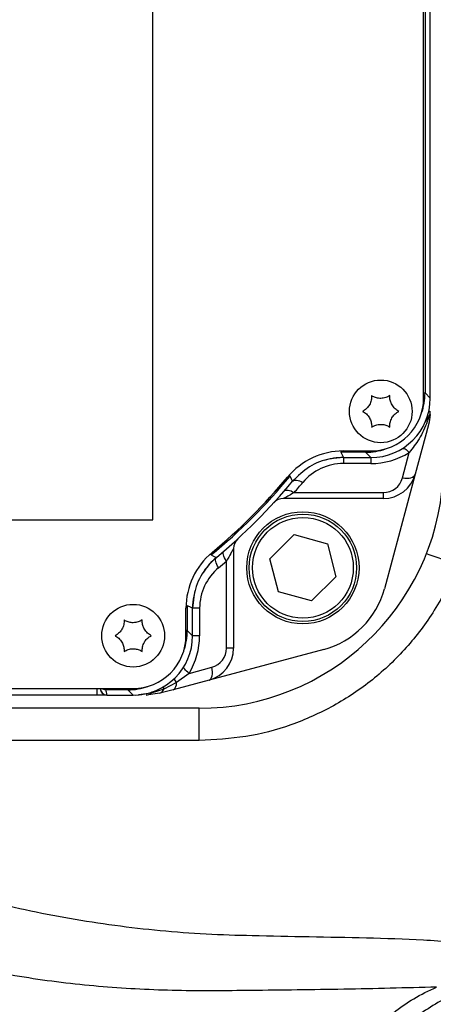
# Model space of a CAD drawing. Extents: x 0 to 16820, y 0 to 11880.
# Tile 13 of 77: x 8324 to 8386, y 6051 to 6200. Entities that reach past the tile are written whole.
import ezdxf

# ---------------------------------------------------------------- set-up
doc = ezdxf.new("R2010")
doc.units = 0
doc.header["$LTSCALE"] = 20
doc.layers.get('0').update_dxf_attribs({"linetype": 'CONTINUOUS'})
doc.styles.add('SLDTEXTSTYLE0', font='TXT', dxfattribs={"width": 0.605})
doc.dimstyles.new('SLDDIMSTYLE1', dxfattribs={"dimtxt": 100, "dimasz": 100, "dimexe": 0, "dimexo": 0.0625, "dimgap": 25, "dimtad": 1, "dimdec": 4, "dimlfac": 20, "dimzin": 12, "dimtxsty": 'SLDTEXTSTYLE0', "dimsah": 1, "dimcen": 0.09, "dimazin": 3, "dimtfac": 1, "dimtofl": 0, "dimtmove": 0, "dimatfit": 3, "dimtolj": 1, "dimtzin": 12})

# ---------------------------------------------------------------- blocks, each defined once
blk = doc.blocks.new('_D_3')
at = {"color": 7, "linetype": 'CONTINUOUS'}
for p, q in [((8406, 6401.82), (13085.4, 6401.82)), ((4232.76, 5673.02), (3718.3, 5582.3))]:
    blk.add_line(p, q, dxfattribs=at)
blk.add_arc((8366, 6401.82), 4689.4, 190, 0, dxfattribs=at)
for points in [[(13055.4, 6401.82), (13039.33, 6301.99), (13069.33, 6301.67)], [(3747.84, 5587.51), (3751.51, 5486.46), (3781, 5491.99)]]:
    blk.add_solid(points, dxfattribs=at)
at = {"color": 7, "linetype": 'CONTINUOUS', "insert": (8621.93, 1846.3), "char_height": 100, "attachment_point": 1, "rotation": 5, "style": 'SLDTEXTSTYLE0'}
blk.add_mtext('170°', dxfattribs=at)

msp = doc.modelspace()

# ---------------------------------------------------------------- linework, layer by layer
at = {"color": 7, "linetype": 'CONTINUOUS'}
for p, q in [((8343.9969284, 6124.2142616), (8343.9969284, 6230.2142529)), ((8384.9969277, 6142.6438092), (8384.9969277, 6225.9450851)), ((8385.9969279, 6142.6424383), (8385.9969279, 6225.4042922)), ((8385.9800989, 6140.1783822), (8385.9969279, 6140.6970023)), ((8385.8308284, 6139.9872898), (8385.9800989, 6140.1783822)), ((8385.7243354, 6138.6264561), (8383.7180803, 6131.13901)), ((8372.8344193, 6134.643793), (8376.9969283, 6134.643793)), ((8372.8337054, 6133.6438058), (8376.9982992, 6133.6438058)), ((8383.7180803, 6131.13901), (8379.0638646, 6113.7692331)), ((8378.8884519, 6127.4331211), (8363.7747384, 6127.4331211)), ((8263.9969302, 6124.2142616), (8343.9969284, 6124.2142616)), ((8361.6986996, 6118.3154581), (8365.400291, 6121.9621299)), ((8365.400291, 6121.9621299), (8370.409198, 6120.579779)), ((8356.2076068, 6119.8659836), (8356.2076068, 6104.7522722)), ((8370.409198, 6120.579779), (8371.7165132, 6115.5507861)), ((8363.006015, 6113.2864355), (8361.6986996, 6118.3154581)), ((8371.7165132, 6115.5507861), (8368.0149218, 6111.9041143)), ((8350.3487961, 6113.4356557), (8350.1671957, 6112.643808)), ((8368.0149218, 6111.9041143), (8363.006015, 6113.2864355)), ((8348.9969274, 6106.6437958), (8348.9969274, 6110.806316)), ((8349.9969276, 6106.6424249), (8349.9969276, 6110.8070312)), ((8369.8714761, 6104.5768557), (8352.5017019, 6099.9226569)), ((8352.5017019, 6099.9226569), (8347.0627101, 6098.4652637)), ((8250.9969262, 6098.6438094), (8340.996928, 6098.6438094)), ((8335.496928, 6097.6437925), (8256.4969299, 6097.6437925)), ((8335.496928, 6098.6438094), (8335.496928, 6097.6437925)), ((8337.0145386, 6097.6437925), (8335.496928, 6097.6437925)), ((8336.0146856, 6098.6264943), (8336.0143838, 6098.6438094)), ((8337.0145386, 6097.6437925), (8340.9982989, 6097.6437925)), ((8341.3893389, 6097.6437925), (8341.7837353, 6097.6680516)), ((8341.7837353, 6097.6680516), (8342.3228836, 6097.7420209)), ((8345.0142605, 6097.9163943), (8342.9437088, 6097.6437925)), ((8347.0627101, 6098.4652637), (8345.0142605, 6097.9163943)), ((8350.9969287, 6095.6437884), (8240.9969283, 6095.6437884))]:
    msp.add_line(p, q, dxfattribs=at)
at = {"color": 8, "linetype": 'CONTINUOUS'}
for p, q in [((8385.2025712, 6225.8330135), (8385.2025712, 6143.4367894)), ((8384.9969277, 6143.4367894), (8385.2025712, 6143.4367894)), ((8385.2025712, 6143.4367894), (8385.9969279, 6142.6424383)), ((8372.4606227, 6134.6374451), (8372.4606227, 6134.4381569)), ((8376.2039416, 6134.643793), (8376.2039416, 6134.4381569)), ((8376.2039416, 6134.4381569), (8372.4606227, 6134.4381569)), ((8372.8344193, 6133.6438058), (8372.8344193, 6132.7398418)), ((8376.9982992, 6133.6438058), (8376.2039416, 6134.4381569)), ((8376.9969283, 6133.6438058), (8376.9969283, 6132.7398418)), ((8381.7862304, 6130.5606066), (8382.8164091, 6134.405285)), ((8376.9969283, 6132.7398418), (8372.8344193, 6132.7398418)), ((8365.390776, 6128.3370851), (8378.8884519, 6128.3370851)), ((8378.8884519, 6128.3370851), (8378.8884519, 6127.4331211)), ((8355.1385872, 6104.7522722), (8355.1385872, 6117.9639696)), ((8349.2025709, 6111.1800967), (8349.0032809, 6111.1800967)), ((8349.2025709, 6111.1800967), (8349.2025709, 6107.436776)), ((8351.065948, 6110.806316), (8349.9969276, 6110.806316)), ((8351.065948, 6110.806316), (8351.065948, 6106.6437958)), ((8349.2025709, 6107.436776), (8348.9969274, 6107.436776)), ((8349.2025709, 6107.436776), (8349.9969276, 6106.6424249)), ((8351.065948, 6106.6437958), (8349.9969276, 6106.6437958)), ((8356.2076068, 6104.7522722), (8355.1385872, 6104.7522722)), ((8349.4656993, 6100.9302436), (8352.9150443, 6101.854503)), ((8349.4656993, 6100.9302436), (8347.5606436, 6099.5343922)), ((8347.5606436, 6099.5343922), (8345.6215629, 6098.5571443)), ((8336.8497802, 6098.4381436), (8336.8497802, 6098.6438094)), ((8340.2039422, 6098.4381436), (8336.8497802, 6098.4381436)), ((8337.0139258, 6097.67884), (8337.0145386, 6097.6437925)), ((8340.2039422, 6098.4381436), (8340.2039422, 6098.6438094)), ((8340.9982989, 6097.6437925), (8340.2039422, 6098.4381436)), ((8343.7075963, 6097.9253648), (8341.7837353, 6097.6680516)), ((8345.6215629, 6098.5571443), (8343.7075963, 6097.9253648)), ((8350.9969287, 6090.7745956), (8350.9969287, 6095.6437884)), ((8350.9969287, 6090.7745956), (8312.5654882, 6090.7745956))]:
    msp.add_line(p, q, dxfattribs=at)
at = {"color": 8, "linetype": 'CONTINUOUS', "flags": 128}
for points in [[(8381.7733726, 6135.0150107), (8381.8433726, 6135.0377499), (8381.9463657, 6135.0371836), (8382.0653981, 6135.0047289), (8382.1982773, 6134.9410413), (8382.3425541, 6134.8472832), (8382.4955666, 6134.7251533), (8382.654495, 6134.5769165), (8382.8164091, 6134.405285)], [(8372.4606227, 6134.4381569), (8372.6450353, 6134.0459882), (8372.8337054, 6133.6438058)], [(8364.7540831, 6130.8098136), (8364.7455445, 6130.8168767), (8364.7228451, 6130.8356522), (8364.686838, 6130.8653949), (8364.6388765, 6130.9050618), (8364.5999731, 6130.9372185)], [(8365.1510811, 6130.0442813), (8364.9768894, 6130.3807198), (8364.7540831, 6130.8098136)], [(8365.1506701, 6130.0438045), (8365.2551795, 6130.1334499), (8365.3925231, 6130.1917134), (8365.5595522, 6130.2172242), (8365.7524378, 6130.209416), (8365.9667579, 6130.1684676), (8366.1975992, 6130.0953327), (8366.4396697, 6129.9916504), (8366.6874199, 6129.8598348)], [(8381.7862304, 6130.5606066), (8382.1328556, 6130.5130719), (8382.4684577, 6130.5018662), (8382.7823674, 6130.5274068), (8383.0645991, 6130.5888294), (8383.3061805, 6130.6842266), (8383.4994299, 6130.8105586), (8383.6382007, 6130.9637724), (8383.7180803, 6131.13901)], [(8363.882214, 6128.5541354), (8363.9863631, 6128.6394297), (8364.122196, 6128.6931632), (8364.2866484, 6128.7141441), (8364.4760102, 6128.7018953), (8364.6860094, 6128.6566852), (8364.9119082, 6128.579527), (8365.1486105, 6128.4722088), (8365.390776, 6128.3370851)], [(8352.8308993, 6118.8866495), (8352.8238418, 6118.8951729), (8352.8050784, 6118.9178823), (8352.7753152, 6118.9538835), (8352.7356707, 6119.0018354), (8352.703514, 6119.0407573)], [(8352.8308993, 6118.8866495), (8353.158953, 6118.7162398), (8353.5964353, 6118.4896527)], [(8353.9459476, 6116.9533132), (8353.7918026, 6117.2074674), (8353.6648726, 6117.4552439), (8353.5683438, 6117.690414), (8353.5046348, 6117.9071067), (8353.4753447, 6118.099898), (8353.4812083, 6118.2639299), (8353.5220776, 6118.3950602), (8353.596928, 6118.4900402)], [(8355.1385872, 6117.9639696), (8354.9814675, 6118.2137428), (8354.8513673, 6118.4573172), (8354.7515184, 6118.6886428), (8354.684398, 6118.9019679), (8354.651675, 6119.0920173), (8354.6541616, 6119.2540227), (8354.6917945, 6119.3840204), (8354.7636405, 6119.478762)], [(8349.9969276, 6110.8070312), (8349.5947341, 6110.9956799), (8349.2025709, 6111.1800967)], [(8349.4656993, 6100.9302436), (8349.2643567, 6101.0940968), (8349.0868503, 6101.2544928), (8348.936913, 6101.4080344), (8348.8177056, 6101.5515624), (8348.7317352, 6101.6819774), (8348.6808123, 6101.7965971), (8348.666008, 6101.8929778), (8348.6810135, 6101.9568442)], [(8352.5017019, 6099.9226569), (8352.6509501, 6099.9965666), (8352.7783485, 6100.1313327), (8352.8797248, 6100.3225742), (8352.9517561, 6100.5640028), (8352.9920833, 6100.8476911), (8352.9993849, 6101.1644004), (8352.9734215, 6101.5036999), (8352.9150443, 6101.854503)]]:
    msp.add_lwpolyline(points, dxfattribs=at)
at = {"color": 7, "linetype": 'CONTINUOUS'}
for centre, radius in [((8378.4969283, 6140.6437952), 4.75), ((8366.7076064, 6116.9331171), 8.5), ((8366.7076064, 6116.9331171), 8.135), ((8340.9969283, 6106.6437952), 4.75)]:
    msp.add_circle(centre, radius, dxfattribs=at)
at = {"color": 8, "linetype": 'CONTINUOUS'}
msp.add_circle((8366.7076064, 6116.9331171), 7.635, dxfattribs=at)
at = {"color": 7, "linetype": 'CONTINUOUS'}
for centre, radius, start, end in [((8365.9969283, 6401.8197952), 4157, 190, 170), ((8365.9969283, 6401.8197952), 1594, 190, 170), ((8376.9969283, 6142.6437952), 8, 270, 0), ((8372.8344192, 6123.6437952), 11, 90, 140.2081805), ((8372.8344192, 6123.6437952), 10, 90.000000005, 106.980968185), ((8350.9969283, 6132.6437952), 37, 270, 356.5), ((8295.9969283, 6187.6437952), 89, 309.7918195, 320.2081805), ((8378.888452, 6132.4331171), 5, 270, 345), ((8295.9969283, 6187.6437952), 90, 309.791410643, 320.208589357), ((8363.7747383, 6125.4331171), 2, 90, 137.452358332), ((8358.2076064, 6119.8659852), 2, 132.547641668, 180), ((8359.9969283, 6110.8063044), 11, 129.7918195, 180), ((8359.9969283, 6110.8063044), 10, 129.791819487, 146.772624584), ((8366.5068284, 6117.1338951), 13, 285, 345), ((8359.9969283, 6110.8063044), 10, 169.41178994, 180.000000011), ((8340.9969283, 6106.6437952), 8, 270, 0.000000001), ((8351.2076064, 6104.7522715), 5, 285, 0)]:
    msp.add_arc(centre, radius, start, end, dxfattribs=at)
at = {"color": 8, "linetype": 'CONTINUOUS'}
for centre, radius, start, end in [((8376.9969283, 6143.7398382), 11, 270, 301.940861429), ((8372.8344192, 6124.7398382), 8, 90, 140.2081805), ((8295.9969283, 6187.6437952), 89.2056422, 309.57679247, 320.42320753), ((8378.888452, 6131.3370741), 3, 270, 345), ((8295.9969283, 6188.7398382), 92, 318.962580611, 320.2081805), ((8370.2522364, 6070.5518144), 50.8107371, 67.056728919, 72.644595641), ((8359.0659477, 6110.8063044), 8, 129.7918195, 180), ((8295.0659477, 6187.6437952), 92, 309.7918195, 310.765409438), ((8340.0659477, 6106.6437952), 11, 328.707071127, 0), ((8352.1385871, 6104.7522715), 3, 285, 0), ((8346.0271283, 6098.6979249), 0.4293046, 141.840638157, 199.143004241), ((8346.5251884, 6099.3661253), 1.0490383, 300.823478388, 9.230178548), ((8348.4977918, 6100.5290085), 1.3665681, 197.551230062, 226.703992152), ((8337.0138635, 6098.6787789), 0.9999389, 181.004802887, 270.003568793), ((8335.0142311, 6097.6439475), 2, 1, 23.397180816), ((8342.9263854, 6098.8677646), 1.2240947, 270.810876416, 309.657344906), ((8343.9536086, 6097.8843644), 0.2494054, 119.845254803, 170.538053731), ((8344.7021684, 6098.8203704), 0.9563338, 289.046913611, 344.023379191)]:
    msp.add_arc(centre, radius, start, end, dxfattribs=at)
at = {"color": 7, "linetype": 'CONTINUOUS'}
for centre, major_axis, ratio, start_param, end_param in [((8376.9955574, 6142.6451662), (6.3658997, -6.3658997), 0.9996954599, 5.497939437, 7.0684311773), ((8340.9955574, 6106.6451662), (6.3658997, -6.3658997), 0.9996954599, 5.497939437, 7.0684311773), ((8337.0145331, 6098.6439475), (-0.0174551, 1), 0.9998476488, 1.5707963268, 3.1241420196)]:
    msp.add_ellipse(centre, major_axis=major_axis, ratio=ratio, start_param=start_param, end_param=end_param, dxfattribs=at)
at = {"color": 8, "linetype": 'CONTINUOUS'}
for centre, major_axis, start_param, end_param in [((8376.2013519, 6143.4393716), (-6.3656843, 6.3656843), 3.5846378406, 3.9268385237), ((8376.2013519, 6143.4393716), (-6.3656843, 6.3656843), 2.3563467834, 2.6985474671), ((8340.2013519, 6107.4393716), (6.3656843, -6.3656843), 0.443045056, 0.7852458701), ((8340.2013519, 6107.4393716), (6.3656843, -6.3656843), 5.497939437, 5.840140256)]:
    msp.add_ellipse(centre, major_axis=major_axis, ratio=0.9997292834, start_param=start_param, end_param=end_param, dxfattribs=at)
at = {"color": 7, "linetype": 'CONTINUOUS'}
for points, knots in [([(8377.1219285, 6143.0253683), (8377.1182499, 6142.7963657), (8377.1108347, 6142.3347531), (8376.8407123, 6141.648456), (8376.4247794, 6141.1049426), (8376.0413557, 6140.8011436), (8375.8106408, 6140.6778522), (8375.7469285, 6140.6438051)], [0, 0, 0, 0, 0.2469352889, 0.49776046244, 0.7104362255, 0.92003658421, 1, 1, 1, 1]), ([(8379.8719285, 6143.0253683), (8379.6717793, 6142.9140562), (8379.2682999, 6142.6896627), (8378.5389153, 6142.5804616), (8377.8602291, 6142.6688765), (8377.4054355, 6142.849064), (8377.1832819, 6142.9872145), (8377.1219285, 6143.0253683)], [0, 0, 0, 0, 0.2469145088, 0.4977533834, 0.7104276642, 0.9200271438, 1, 1, 1, 1]), ([(8381.2469285, 6140.6438051), (8381.0504591, 6140.7614886), (8380.6544135, 6140.9987167), (8380.1950849, 6141.5757641), (8379.9323678, 6142.2077459), (8379.8610001, 6142.6916937), (8379.8695635, 6142.9531566), (8379.8719285, 6143.0253683)], [0, 0, 0, 0, 0.2469243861, 0.497753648, 0.7104331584, 0.9200264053, 1, 1, 1, 1]), ([(8375.7469285, 6140.6438051), (8375.9433997, 6140.5261229), (8376.3394551, 6140.2888939), (8376.7987548, 6139.7118248), (8377.0614993, 6139.079851), (8377.1328561, 6138.5958945), (8377.1242933, 6138.3344237), (8377.1219285, 6138.2622121)], [0, 0, 0, 0, 0.24692247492, 0.49775740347, 0.71042612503, 0.92002702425, 1, 1, 1, 1]), ([(8379.8719285, 6138.2622121), (8379.8756084, 6138.4912146), (8379.8830263, 6138.9528354), (8380.1531385, 6139.6391432), (8380.5690653, 6140.1826782), (8380.9525185, 6140.4864207), (8381.1832171, 6140.6097465), (8381.2469285, 6140.6438051)], [0, 0, 0, 0, 0.2469333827, 0.4977656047, 0.710439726, 0.92003288, 1, 1, 1, 1]), ([(8384.9367475, 6138.4059487), (8385.1182266, 6138.7967588), (8385.3805712, 6139.3617106), (8385.7247409, 6139.8398937), (8385.8308284, 6139.9872898)], [0, 0, 0, 0, 0.6917581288, 1, 1, 1, 1]), ([(8385.9800989, 6140.1783822), (8385.9202222, 6139.6580156), (8385.8598432, 6139.1332835), (8385.7254534, 6138.6306379), (8385.7243354, 6138.6264561)], [0, 0, 0, 0, 0.9916805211, 1, 1, 1, 1]), ([(8377.1219285, 6138.2622121), (8377.3220781, 6138.3735198), (8377.7255596, 6138.597905), (8378.4549417, 6138.7071704), (8379.1336257, 6138.6186918), (8379.5884208, 6138.4385169), (8379.8105748, 6138.3003661), (8379.8719285, 6138.2622121)], [0, 0, 0, 0, 0.2469138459, 0.4977535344, 0.7104284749, 0.9200271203, 1, 1, 1, 1]), ([(8372.8337054, 6133.6438058), (8372.1637861, 6133.6021221), (8370.3760145, 6133.4908832), (8367.5631887, 6132.4146068), (8365.9551174, 6130.8343902), (8365.1510811, 6130.0442813)], [0, 0, 0, 0, 0.2305594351, 0.6152794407, 1, 1, 1, 1]), ([(8353.5964353, 6118.4896527), (8353.1083609, 6118.0288738), (8351.8058733, 6116.7992276), (8350.3333623, 6114.1720588), (8350.1090724, 6111.9287061), (8349.9969276, 6110.8070312)], [0, 0, 0, 0, 0.2305610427, 0.6152810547, 1, 1, 1, 1]), ([(8339.6219289, 6109.025359), (8339.6182476, 6108.7963667), (8339.6108268, 6108.3347581), (8339.340718, 6107.6484574), (8338.9247911, 6107.1049232), (8338.5413388, 6106.8011797), (8338.3106397, 6106.6778544), (8338.246928, 6106.6437958)], [0, 0, 0, 0, 0.2469265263, 0.49776102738, 0.710437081, 0.92003191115, 1, 1, 1, 1]), ([(8342.3719289, 6109.025359), (8342.1717783, 6108.9140641), (8341.7682916, 6108.6897028), (8341.038915, 6108.5804256), (8340.3602386, 6108.6689198), (8339.9054321, 6108.8490522), (8339.6832821, 6108.9872043), (8339.6219289, 6109.025359)], [0, 0, 0, 0, 0.2469117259, 0.4977532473, 0.7104297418, 0.920026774, 1, 1, 1, 1]), ([(8343.7469279, 6106.6437958), (8343.5504572, 6106.761478), (8343.1544024, 6106.9987072), (8342.6951023, 6107.5757767), (8342.4323591, 6108.2077483), (8342.3609998, 6108.6917024), (8342.3695639, 6108.9531575), (8342.3719289, 6109.025359)], [0, 0, 0, 0, 0.2469244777, 0.4977616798, 0.710432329, 0.9200351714, 1, 1, 1, 1]), ([(8338.246928, 6106.6437958), (8338.4433995, 6106.5261137), (8338.8394554, 6106.288885), (8339.2987551, 6105.7118149), (8339.5614999, 6105.0798435), (8339.6328544, 6104.5958892), (8339.6242931, 6104.3344341), (8339.6219289, 6104.2622326)], [0, 0, 0, 0, 0.2469248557, 0.4977619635, 0.7104325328, 0.9200352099, 1, 1, 1, 1]), ([(8342.3719289, 6104.2622326), (8342.3756094, 6104.4912249), (8342.3830287, 6104.9528336), (8342.6531377, 6105.6391349), (8343.0690666, 6106.182668), (8343.4525191, 6106.4864112), (8343.6832168, 6106.6097372), (8343.7469279, 6106.6437958)], [0, 0, 0, 0, 0.24692651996, 0.49776106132, 0.71043751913, 0.92003238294, 1, 1, 1, 1]), ([(8339.6219289, 6104.2622326), (8339.8220795, 6104.3735276), (8340.2255661, 6104.5978888), (8340.9549428, 6104.7071661), (8341.6336192, 6104.6186718), (8342.0884257, 6104.4385394), (8342.3105757, 6104.3003873), (8342.3719289, 6104.2622326)], [0, 0, 0, 0, 0.2469117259, 0.4977532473, 0.7104297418, 0.920026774, 1, 1, 1, 1]), ([(8336.8497802, 6098.4381436), (8336.7999806, 6098.4407152), (8336.6387006, 6098.4490435), (8336.4262924, 6098.5083159), (8336.3029298, 6098.6122857), (8336.2655262, 6098.6438094)], [0, 0, 0, 0, 0.2373799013, 0.7687733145, 1, 1, 1, 1])]:
    msp.add_open_spline(points, degree=3, knots=knots, dxfattribs=at)
at = {"color": 8, "linetype": 'CONTINUOUS'}
for points, knots in [([(8385.8308284, 6139.9872898), (8385.7352237, 6139.6931455), (8385.3540504, 6138.5203997), (8384.4404294, 6136.4965329), (8383.3348897, 6135.0729315), (8382.8164091, 6134.405285)], [0, 0, 0, 0, 0.1509429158, 0.6018056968, 1, 1, 1, 1]), ([(8365.390776, 6128.3370851), (8365.2678119, 6128.2667123), (8364.8738712, 6128.0412584), (8364.3365906, 6127.7410716), (8363.9308933, 6127.518236), (8363.7893712, 6127.4410997), (8363.7786209, 6127.435238), (8363.7747384, 6127.4331211)], [0, 0, 0, 0, 0.1707578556, 0.5470579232, 0.7859347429, 0.9226889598, 1, 1, 1, 1]), ([(8356.2076068, 6119.8659836), (8356.2048755, 6119.8609706), (8356.196957, 6119.8464371), (8356.1365046, 6119.7355549), (8356.0075485, 6119.5006273), (8355.7099696, 6118.9606069), (8355.363382, 6118.3560693), (8355.1385872, 6117.9639696)], [0, 0, 0, 0, 0.0777128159, 0.2253022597, 0.2685316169, 0.5255737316, 1, 1, 1, 1]), ([(8390.0592545, 6117.3429786), (8389.5574436, 6116.1656747), (8388.5538215, 6113.8110666), (8386.1172349, 6109.5311689), (8382.5060365, 6104.7114781), (8377.3540926, 6099.8153342), (8371.4431435, 6095.864535), (8364.9629623, 6092.9634094), (8358.0784525, 6091.127362), (8353.3574358, 6090.8921843), (8350.9969287, 6090.7745956)], [0, 0, 0, 0, 0.0765666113, 0.1531332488, 0.2942922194, 0.435450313, 0.5765875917, 0.717724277, 0.8588622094, 1, 1, 1, 1]), ([(8305.0672611, 6070.580691), (8309.3707793, 6069.2199655), (8318.0032167, 6066.4904832), (8331.3981914, 6063.6493479), (8342.7888042, 6062.0968747), (8352.0427627, 6061.4007022), (8362.4604778, 6061.1087316), (8373.4355579, 6060.9550921), (8384.9717573, 6060.6308041), (8390.7208593, 6060.120725), (8393.5974514, 6059.8655044)], [0, 0, 0, 0, 0.15107240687, 0.30303650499, 0.45784487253, 0.53569965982, 0.61368128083, 0.80677169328, 0.90331724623, 1, 1, 1, 1]), ([(8386.9655071, 6053.3940791), (8382.2758307, 6053.2703198), (8372.8936254, 6053.022726), (8359.7704975, 6052.8792433), (8347.6119873, 6052.7560207), (8336.3774099, 6053.3210639), (8325.1499935, 6054.6210615), (8317.7299569, 6056.0834882), (8314.0199458, 6056.8147002)], [0, 0, 0, 0, 0.1922100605, 0.3845370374, 0.5374246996, 0.6902427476, 0.8451216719, 1, 1, 1, 1]), ([(8367.4323717, 6032.235354), (8368.0484854, 6033.4740806), (8369.283425, 6035.9569871), (8371.859414, 6040.1895613), (8374.6881327, 6043.9943436), (8377.788351, 6047.2378704), (8380.4364008, 6049.5687279), (8383.4378125, 6051.7430274), (8385.7810223, 6052.8397098), (8386.9655071, 6053.3940791)], [0, 0, 0, 0, 0.1493739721, 0.2994055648, 0.5237350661, 0.6386437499, 0.7535134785, 0.8754018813, 1, 1, 1, 1]), ([(8387.9125951, 6051.4707266), (8386.899722, 6050.8847012), (8384.848823, 6049.6980976), (8381.4583715, 6046.7478559), (8377.8835162, 6042.6387314), (8374.084693, 6036.7068109), (8372.1101425, 6032.3193066), (8370.9843609, 6029.8177896)], [0, 0, 0, 0, 0.1186932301, 0.2403339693, 0.4648988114, 0.6949143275, 1, 1, 1, 1])]:
    msp.add_open_spline(points, degree=3, knots=knots, dxfattribs=at)

# ---------------------------------------------------------------- dimensions: what is measured, and where the dimension line sits
at = {"color": 7, "linetype": 'CONTINUOUS'}
dim = msp.add_angular_dim_2l(base=(8774.7050665, 1730.2643988), line1=((4272.1510991, 5679.9643207), (6796.21337, 6125.0246)), line2=((7345.1676267, 6401.8197952), (8365.9969283, 6401.8197952)), dimstyle='SLDDIMSTYLE1', dxfattribs=at)
dim.commit()
dim.dimension.update_dxf_attribs({"geometry": '_D_3', "text_midpoint": (8774.7050665, 1730.2643988), "dimtype": 162})

doc.saveas('drawing.dxf')
